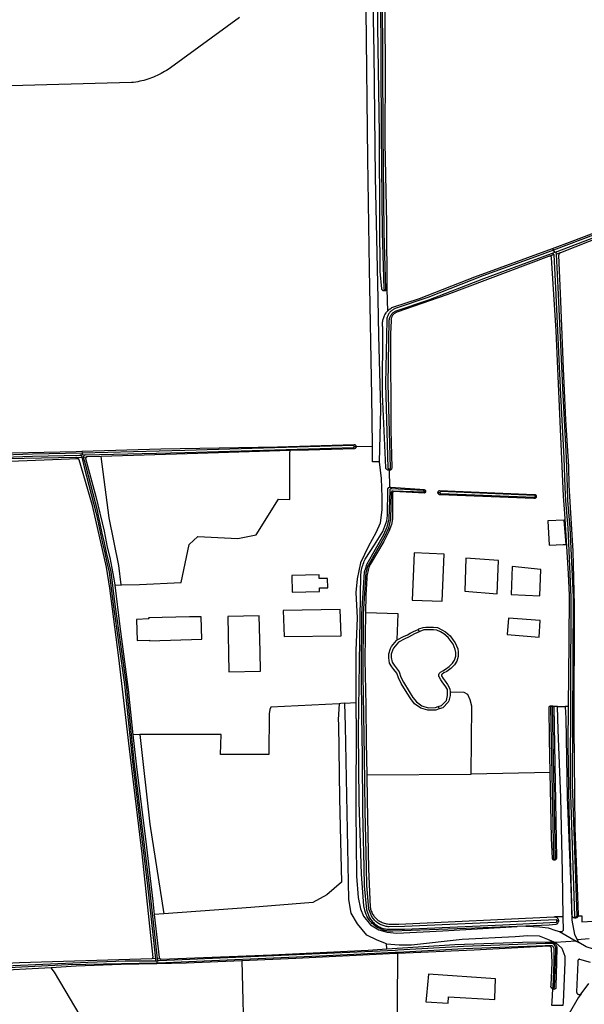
# Model space of a CAD drawing. Header units: metres. Extents: x 174255 to 175175, y 462028 to 462911.
# Tile 186 of 256: x 175041.35 to 175043.11, y 462736.3 to 462739.36. Entities that reach past the tile are written whole.
import ezdxf

# ---------------------------------------------------------------- set-up
doc = ezdxf.new("R2010")
doc.units = ezdxf.units.M
doc.layers.add('N-XX-AL-LIJN_0.20-G', color=7, linetype='Continuous', lineweight=25)

# ---------------------------------------------------------------- blocks, each defined once
blk = doc.blocks.new('Situatie')
at = {"lineweight": -3}
for p, q in [((-13.0277, 25.0203), (-13.0418, 25.0165)), ((-13.0345, 25.0246), (-13.0248, 25.0283)), ((-13.0315, 25.0404), (-13.0287, 25.0354)), ((-13.0248, 25.0283), (-13.0287, 25.0354)), ((-13.0248, 25.0283), (-13.0168, 25.0313)), ((-13.0077, 25.0266), (-13.0198, 25.022)), ((-13.5552, 24.9079), (-13.5552, 24.9116)), ((-13.5478, 24.9135), (-13.5457, 24.8452)), ((-14.4989, 24.4081), (-14.4983, 24.4023)), ((-14.4983, 24.4023), (-14.4977, 24.3963)), ((-14.5173, 24.3884), (-14.4995, 24.3895)), ((-14.4977, 24.3963), (-14.5052, 24.3961)), ((-14.4888, 24.3966), (-14.4977, 24.3963)), ((-14.4935, 24.3902), (-14.4834, 24.3906)), ((-13.4318, 24.2832), (-13.4275, 24.2832)), ((-13.3888, 24.2791), (-13.383, 24.2792)), ((-13.0852, 24.2676), (-13.0823, 24.2676)), ((-13.4508, 23.853), (-13.4477, 23.8456)), ((-13.6796, 23.6234), (-13.6446, 23.6245)), ((-13.3884, 23.6121), (-13.385, 23.6048)), ((-13.0341, 23.6148), (-13.0342, 23.6128)), ((-13.016, 23.6124), (-12.9918, 23.6126)), ((-13.6107, 23.4), (-13.2858, 23.4012)), ((-13.0255, 23.1364), (-13.0254, 23.1337)), ((-14.2432, 22.9667), (-14.2733, 22.9645)), ((-12.9983, 22.9569), (-13.0245, 22.957)), ((-13.1149, 22.928), (-13.1419, 22.9269)), ((-13.0133, 22.9446), (-13.018, 22.9443)), ((-12.9599, 22.9531), (-12.9599, 22.9564)), ((-13.0096, 22.911), (-12.9583, 22.8815)), ((-12.9583, 22.8815), (-13.0226, 22.8764)), ((-12.9583, 22.8815), (-12.9496, 22.8764)), ((-14.2694, 22.826), (-14.2802, 22.8268)), ((-14.265, 22.8191), (-14.2709, 22.819)), ((-14.258, 22.8193), (-14.265, 22.8191)), ((-14.265, 22.8191), (-14.2648, 22.8137)), ((-14.2648, 22.8137), (-14.2648, 22.8106)), ((-14.2523, 22.8247), (-14.2633, 22.8255)), ((-13.0279, 22.7355), (-13.0279, 22.7308))]:
    blk.add_line(p, q, dxfattribs=at)
for points in [[(-13.594, 25.916), (-13.5888, 25.6505), (-13.585, 25.262), (-13.576, 24.8832), (-13.5745, 24.769), (-13.568, 24.5392), (-13.5723, 24.375), (-13.5718, 24.375), (-13.5656, 24.3232), (-13.5636, 24.2652), (-13.5638, 24.2264), (-13.569, 24.1842), (-13.5826, 24.1534), (-13.6056, 24.1124), (-13.6306, 24.0602), (-13.6406, 24.0102), (-13.6448, 23.968), (-13.6408, 23.8894), (-13.6446, 23.787), (-13.6446, 23.576), (-13.644, 23.5754), (-13.6446, 23.2874), (-13.6426, 23.0832), (-13.638, 23.0174), (-13.63, 22.982), (-13.6206, 22.959), (-13.599, 22.932), (-13.573, 22.9162), (-13.5476, 22.909), (-13.5166, 22.906), (-13.3736, 22.9132), (-13.1419, 22.9269), (-13.3004, 22.9203), (-13.5293, 22.9119), (-13.533, 22.9118), (-13.5367, 22.9119), (-13.5404, 22.9121), (-13.5441, 22.9125), (-13.5478, 22.9131), (-13.5515, 22.9138), (-13.5551, 22.9146), (-13.5587, 22.9157), (-13.5622, 22.9168), (-13.5657, 22.9182), (-13.5691, 22.9196), (-13.5724, 22.9213), (-13.5757, 22.923), (-13.5789, 22.9249), (-13.582, 22.927), (-13.585, 22.9291), (-13.5879, 22.9314), (-13.5908, 22.9338), (-13.5935, 22.9364), (-13.5961, 22.939), (-13.5986, 22.9418), (-13.6009, 22.9447), (-13.6032, 22.9476), (-13.6053, 22.9507), (-13.6073, 22.9538), (-13.6091, 22.9571), (-13.6108, 22.9604), (-13.6124, 22.9638), (-13.6138, 22.9672), (-13.615, 22.9707), (-13.616, 22.9739), (-13.6195, 22.9907), (-13.6271, 23.0897), (-13.6341, 23.3154), (-13.6369, 23.5368), (-13.6326, 23.8196), (-13.6291, 24.0239), (-13.6286, 24.0287), (-13.6279, 24.0335), (-13.627, 24.0382), (-13.626, 24.0429), (-13.6248, 24.0475), (-13.6234, 24.0522), (-13.622, 24.0567), (-13.6203, 24.0612), (-13.6185, 24.0657), (-13.6166, 24.0701), (-13.6155, 24.0723), (-13.5869, 24.1169), (-13.561, 24.1578), (-13.5486, 24.191), (-13.5466, 24.2075), (-13.5447, 24.291), (-13.5417, 24.2953), (-13.5386, 24.2964), (-13.5402, 24.349), (-13.5402, 24.349), (-13.5415, 24.3489), (-13.5428, 24.349), (-13.5441, 24.3492), (-13.5453, 24.3496), (-13.5465, 24.3501), (-13.5476, 24.3508), (-13.5486, 24.3516), (-13.5495, 24.3525), (-13.5503, 24.3535), (-13.5509, 24.3547), (-13.5514, 24.3559), (-13.5518, 24.3571), (-13.5616, 24.5857), (-13.5612, 24.7949), (-13.5615, 24.7978), (-13.5618, 24.8009), (-13.5618, 24.804), (-13.5618, 24.8071), (-13.5615, 24.8103), (-13.5611, 24.8133), (-13.5606, 24.8164), (-13.5598, 24.8195), (-13.559, 24.8224), (-13.558, 24.8254), (-13.5568, 24.8283), (-13.5555, 24.8311), (-13.554, 24.8339), (-13.5524, 24.8365), (-13.5507, 24.8391), (-13.5488, 24.8416), (-13.5468, 24.844), (-13.5457, 24.8452)], [(-13.5457, 24.8452), (-13.5447, 24.8463), (-13.5425, 24.8485), (-13.5402, 24.8506), (-13.5377, 24.8525), (-13.5352, 24.8543), (-13.5326, 24.856), (-13.5299, 24.8576), (-13.4466, 24.8843), (-13.2739, 24.9517), (-13.0315, 25.0404), (-12.9702, 25.0628), (-12.7678, 25.1403)], [(-13.5478, 24.9135), (-13.5483, 24.9125), (-13.5489, 24.9115), (-13.5496, 24.9106), (-13.5505, 24.9098), (-13.5514, 24.9091), (-13.5524, 24.9085), (-13.5535, 24.9082), (-13.5547, 24.9079), (-13.5552, 24.9079), (-13.5558, 24.9078), (-13.557, 24.9079), (-13.5581, 24.9082), (-13.5592, 24.9085), (-13.5603, 24.9091), (-13.5612, 24.9098), (-13.5621, 24.9106), (-13.5628, 24.9115), (-13.5634, 24.9125), (-13.5639, 24.9135), (-13.5642, 24.9147), (-13.5642, 24.9147), (-13.5687, 24.9689), (-13.5701, 25.1188), (-13.5711, 25.3964), (-13.5765, 25.7318), (-13.5778, 25.9872)], [(-13.5552, 24.9116), (-13.5549, 24.9115), (-13.5542, 24.9116), (-13.5535, 24.9118), (-13.5529, 24.9122), (-13.5524, 24.9127), (-13.552, 24.9133), (-13.5518, 24.9139), (-13.5563, 25.0911), (-13.5594, 25.4014), (-13.5619, 25.8371)], [(-13.5679, 25.8371), (-13.5654, 25.4013), (-13.5623, 25.091), (-13.5578, 24.9138), (-13.5577, 24.9133), (-13.5573, 24.9127), (-13.5568, 24.9122), (-13.5562, 24.9118), (-13.5556, 24.9116), (-13.5552, 24.9116)], [(-13.5553, 25.8664), (-13.5537, 25.6152), (-13.5542, 25.3697), (-13.5497, 25.1177), (-13.5478, 24.9135)], [(-14.0079, 25.7602), (-14.2225, 25.6031), (-14.23, 25.5985), (-14.2354, 25.595), (-14.2409, 25.5916), (-14.2465, 25.5884), (-14.2521, 25.5853), (-14.2579, 25.5824), (-14.2637, 25.5796), (-14.2695, 25.577), (-14.2755, 25.5745), (-14.2815, 25.5722), (-14.2875, 25.57), (-14.2936, 25.5679), (-14.2998, 25.566), (-14.306, 25.5643), (-14.3122, 25.5627), (-14.3185, 25.5613), (-14.3248, 25.56), (-14.3311, 25.5589), (-14.3375, 25.5579), (-14.3439, 25.5571), (-14.4572, 25.5549), (-14.8344, 25.5443)], [(-14.8164, 24.4009), (-14.5168, 24.4075), (-14.4989, 24.4081), (-14.253, 24.4154), (-13.8892, 24.4216), (-13.65, 24.4295), (-13.6497, 24.4295), (-13.6487, 24.4292), (-13.6477, 24.4288), (-13.6468, 24.4282), (-13.646, 24.4275), (-13.6454, 24.4267), (-13.6448, 24.4258), (-13.6444, 24.4248), (-13.6441, 24.4238), (-13.6441, 24.4233), (-13.5925, 24.4235), (-13.5925, 24.4272), (-13.5948, 24.5802), (-13.602, 24.9772), (-13.6075, 25.3195), (-13.613, 25.7832)], [(-11.9421, 25.4608), (-11.993, 25.4355), (-12.1443, 25.374), (-12.2597, 25.3245), (-12.3931, 25.2731), (-12.6325, 25.1846), (-12.7678, 25.1345), (-12.897, 25.0847), (-13.0287, 25.0354)], [(-13.0168, 25.0313), (-12.8942, 25.0772), (-12.7678, 25.1259), (-12.6297, 25.1771), (-12.3903, 25.2656), (-12.2566, 25.3171), (-12.1412, 25.3666), (-11.9897, 25.4282), (-11.9384, 25.4537), (-11.9372, 25.4543), (-11.9194, 25.463)], [(-12.8728, 25.0798), (-13.0067, 25.027), (-13.0072, 25.0269), (-13.0077, 25.0266), (-13.0083, 25.0264), (-13.0092, 25.0258), (-13.0101, 25.0251), (-13.0109, 25.0243), (-13.0115, 25.0234), (-13.012, 25.0224), (-13.0123, 25.0213), (-13.0125, 25.0202), (-13.0126, 25.0191), (-13.0069, 24.8765), (-12.9983, 24.6646), (-12.9911, 24.5066), (-12.982, 24.3603), (-12.9808, 24.302), (-12.977, 24.2333), (-12.9688, 24.0968), (-12.964, 23.9283), (-12.9656, 23.549), (-12.9622, 23.2331), (-12.9523, 22.9946), (-12.9514, 22.9601)], [(-15.1484, 24.3604), (-14.51, 24.3854), (-14.5104, 24.3858), (-14.5114, 24.3866), (-14.5125, 24.3872), (-14.5136, 24.3877), (-14.5148, 24.3881), (-14.5161, 24.3883), (-14.5173, 24.3884), (-14.8406, 24.3828)], [(-15.101, 24.3772), (-14.6528, 24.3926), (-14.5052, 24.3961)], [(-14.4983, 24.4023), (-14.653, 24.3986), (-15.1008, 24.3832)], [(-13.0287, 25.0354), (-13.085, 25.0143), (-13.249, 24.9545), (-13.4199, 24.8874), (-13.5219, 24.8532), (-13.5242, 24.8522), (-13.5266, 24.8511), (-13.5288, 24.8498), (-13.531, 24.8484), (-13.533, 24.8468), (-13.535, 24.8451), (-13.5369, 24.8434), (-13.5386, 24.8415), (-13.5403, 24.8394), (-13.5418, 24.8373), (-13.5431, 24.8351), (-13.5444, 24.8329), (-13.5455, 24.8305), (-13.5464, 24.8281), (-13.5472, 24.8257), (-13.5478, 24.8231), (-13.5483, 24.8206), (-13.5486, 24.818), (-13.5487, 24.8175), (-13.5519, 24.6185), (-13.5446, 24.3556), (-13.5444, 24.3553), (-13.5439, 24.3547), (-13.5432, 24.3541), (-13.5425, 24.3537), (-13.5417, 24.3535), (-13.5408, 24.3534), (-13.5404, 24.3534), (-13.54, 24.3534), (-13.5391, 24.3536), (-13.5383, 24.354), (-13.5376, 24.3545), (-13.5371, 24.3551), (-13.5366, 24.3558), (-13.5439, 24.6186), (-13.5407, 24.8171), (-13.5407, 24.8172), (-13.5404, 24.8194), (-13.54, 24.8214), (-13.5395, 24.8234), (-13.5389, 24.8254), (-13.5381, 24.8274), (-13.5372, 24.8293), (-13.5362, 24.8311), (-13.5351, 24.8329), (-13.5339, 24.8346), (-13.5326, 24.8362), (-13.5312, 24.8378), (-13.5297, 24.8392), (-13.5281, 24.8406), (-13.5264, 24.8418), (-13.5246, 24.843), (-13.5228, 24.844), (-13.5209, 24.8449), (-13.519, 24.8457), (-13.4172, 24.8799), (-13.2462, 24.9471), (-13.0823, 25.0068), (-13.0345, 25.0246)], [(-13.5404, 24.3534), (-13.5402, 24.349), (-13.539, 24.3492), (-13.5378, 24.3496), (-13.5366, 24.3502), (-13.5355, 24.3509), (-13.5345, 24.3517), (-13.5336, 24.3526), (-13.5329, 24.3537), (-13.5323, 24.3548), (-13.5318, 24.356), (-13.5315, 24.357), (-13.5348, 24.4735), (-13.5354, 24.7733), (-13.5341, 24.8154), (-13.5342, 24.8175), (-13.5341, 24.8196), (-13.5338, 24.8216), (-13.5334, 24.8236), (-13.5329, 24.8256), (-13.5321, 24.8275), (-13.5313, 24.8294), (-13.5303, 24.8312), (-13.5291, 24.8329), (-13.5279, 24.8345), (-13.5265, 24.836), (-13.525, 24.8374), (-13.5234, 24.8387), (-13.5217, 24.8399), (-13.5199, 24.8409), (-13.518, 24.8418), (-13.5162, 24.8424), (-13.3599, 24.8964), (-13.0427, 25.0162), (-13.0418, 25.0165)], [(-12.9817, 23.6127), (-12.9801, 23.8131), (-12.9787, 23.9593), (-12.9816, 24.0264), (-12.9929, 24.2139), (-12.997, 24.2677), (-13.0066, 24.4765), (-13.0207, 24.7837), (-13.0348, 25.0112), (-13.0348, 25.012), (-13.0351, 25.0129), (-13.0354, 25.0138), (-13.0359, 25.0146), (-13.0366, 25.0153), (-13.0373, 25.0159), (-13.0381, 25.0163), (-13.039, 25.0166), (-13.04, 25.0167), (-13.0409, 25.0167), (-13.0418, 25.0165)], [(-13.0345, 25.0246), (-13.0328, 25.025), (-13.0309, 25.0246), (-13.0292, 25.0235), (-13.0281, 25.0219), (-13.0277, 25.0203), (-13.0221, 24.9178), (-13.007, 24.5839), (-12.9964, 24.3875), (-12.993, 24.2959), (-12.9916, 24.2537), (-12.9843, 24.1699), (-12.9742, 23.9532), (-12.9771, 23.3699), (-12.9631, 22.9591), (-12.9628, 22.9584), (-12.9623, 22.9577), (-12.9617, 22.9572), (-12.961, 22.9567), (-12.9603, 22.9564), (-12.9599, 22.9564), (-12.9595, 22.9563), (-12.9586, 22.9563), (-12.9578, 22.9565), (-12.9571, 22.9569), (-12.9564, 22.9573), (-12.9559, 22.9579), (-12.9554, 22.9586), (-12.9551, 22.9594), (-12.9691, 23.37), (-12.9662, 23.9534), (-12.9763, 24.1704), (-12.9836, 24.2542), (-12.985, 24.2961), (-12.9884, 24.3879), (-12.999, 24.5843), (-13.0141, 24.9182), (-13.0198, 25.022), (-13.0201, 25.0263), (-13.02, 25.0275), (-13.0196, 25.0288), (-13.0189, 25.0299), (-13.0179, 25.0307), (-13.0168, 25.0313)], [(-14.4888, 24.3966), (-14.1779, 24.4041), (-13.6523, 24.4201), (-13.6522, 24.4201), (-13.6516, 24.4203), (-13.6509, 24.4205), (-13.6504, 24.421), (-13.65, 24.4215), (-13.6498, 24.4221), (-13.6496, 24.4228), (-13.6497, 24.4232), (-13.6497, 24.4234), (-13.6499, 24.4241), (-13.6502, 24.4246), (-13.6507, 24.4251), (-13.6513, 24.4255), (-13.6519, 24.4257), (-14.178, 24.4101), (-14.4983, 24.4023)], [(-14.3761, 23.9915), (-14.3759, 23.9915), (-14.3192, 23.9927), (-14.1894, 23.999), (-14.1647, 24.117), (-14.137, 24.1425), (-14.013, 24.136), (-13.9557, 24.1477), (-13.8861, 24.2588), (-13.8506, 24.2581), (-13.8501, 24.4015), (-13.85, 24.41), (-14.1371, 24.401), (-14.4387, 24.392)], [(-13.6497, 24.4232), (-13.6441, 24.4233), (-13.644, 24.4227), (-13.6441, 24.4217), (-13.6443, 24.4206), (-13.6447, 24.4196), (-13.6452, 24.4187), (-13.6458, 24.4179), (-13.6466, 24.4171), (-13.6475, 24.4165), (-13.6484, 24.4161), (-13.6494, 24.4157), (-13.7928, 24.4118), (-13.85, 24.41)], [(-13.5723, 24.375), (-13.5926, 24.3752), (-13.5925, 24.4235)], [(-14.2802, 22.8268), (-14.2794, 22.827), (-14.2782, 22.8278), (-14.2777, 22.8284), (-14.2773, 22.829), (-14.2772, 22.8298), (-14.2771, 22.8305), (-14.3111, 23.1531), (-14.3503, 23.4811), (-14.3841, 23.7639), (-14.4118, 23.981), (-14.4217, 24.047), (-14.4662, 24.2389), (-14.5075, 24.3811), (-14.5076, 24.3816), (-14.5081, 24.3827), (-14.5087, 24.3838), (-14.5095, 24.3849), (-14.51, 24.3854)], [(-14.5052, 24.3961), (-14.504, 24.396), (-14.5027, 24.3955), (-14.5016, 24.3947), (-14.5008, 24.3936), (-14.5003, 24.3924), (-14.4995, 24.3895), (-14.4914, 24.3583), (-14.4551, 24.2184), (-14.4536, 24.2113), (-14.4474, 24.1812), (-14.441, 24.1512), (-14.4345, 24.1212), (-14.4278, 24.0912), (-14.421, 24.0613), (-14.414, 24.0315), (-14.4015, 23.93), (-14.3662, 23.6809), (-14.3415, 23.4415), (-14.2946, 23.0531), (-14.2694, 22.826), (-14.2692, 22.8242), (-14.2693, 22.8226), (-14.2694, 22.8208), (-14.2699, 22.8197), (-14.2704, 22.8193), (-14.2709, 22.819)], [(-14.258, 22.8193), (-14.2594, 22.8195), (-14.2608, 22.8201), (-14.262, 22.8211), (-14.2628, 22.8224), (-14.2631, 22.8238), (-14.2633, 22.8255), (-14.2886, 23.0538), (-14.3356, 23.4422), (-14.3602, 23.6816), (-14.3955, 23.9308), (-14.4081, 24.0326), (-14.4152, 24.0626), (-14.422, 24.0925), (-14.4287, 24.1225), (-14.4352, 24.1524), (-14.4415, 24.1825), (-14.4477, 24.2125), (-14.4492, 24.2197), (-14.4856, 24.3599), (-14.4935, 24.3902), (-14.4935, 24.3903), (-14.4937, 24.392), (-14.4932, 24.3937), (-14.492, 24.3953), (-14.4904, 24.3962), (-14.4888, 24.3966)], [(-14.4387, 24.392), (-14.4809, 24.3908), (-14.4834, 24.3906), (-14.4843, 24.3903), (-14.4851, 24.3898), (-14.4857, 24.3892), (-14.4863, 24.3884), (-14.4867, 24.3876), (-14.487, 24.3868), (-14.4871, 24.3859), (-14.4553, 24.2668), (-14.4296, 24.1594), (-14.4198, 24.1088), (-14.4121, 24.0773), (-14.399, 24.0107), (-14.3965, 23.991), (-14.3761, 23.9915)], [(-14.3761, 23.9915), (-14.384, 24.0516), (-14.4142, 24.2009), (-14.4387, 24.392)], [(-13.018, 22.9443), (-13.018, 22.9447), (-13.0183, 22.9456), (-13.0187, 22.9464), (-13.0193, 22.9472), (-13.02, 22.9478), (-13.1867, 22.9399), (-13.4936, 22.9269), (-13.5412, 22.9259), (-13.5444, 22.9261), (-13.5476, 22.9265), (-13.5508, 22.927), (-13.5539, 22.9276), (-13.557, 22.9285), (-13.5601, 22.9294), (-13.5631, 22.9306), (-13.566, 22.9318), (-13.5689, 22.9333), (-13.5717, 22.9348), (-13.5744, 22.9365), (-13.577, 22.9384), (-13.5796, 22.9403), (-13.582, 22.9424), (-13.5843, 22.9446), (-13.5865, 22.9469), (-13.5886, 22.9494), (-13.5906, 22.9519), (-13.5925, 22.9545), (-13.5942, 22.9572), (-13.5957, 22.96), (-13.5972, 22.9629), (-13.5981, 22.9649), (-13.6039, 22.9804), (-13.6105, 23.0542), (-13.6119, 23.1108), (-13.6157, 23.287), (-13.6177, 23.4576), (-13.6195, 23.5855), (-13.6222, 23.7099), (-13.6207, 23.901), (-13.6127, 24.0302), (-13.6095, 24.041), (-13.607, 24.0495), (-13.6052, 24.0535), (-13.5536, 24.1446), (-13.5425, 24.1692), (-13.5361, 24.1964), (-13.5335, 24.2804), (-13.5332, 24.2819), (-13.5324, 24.2833), (-13.5312, 24.2844), (-13.5297, 24.2851), (-13.5283, 24.2852), (-13.4335, 24.2815), (-13.4333, 24.2816), (-13.4327, 24.2819), (-13.4323, 24.2823), (-13.4319, 24.2828), (-13.4318, 24.2832), (-13.4317, 24.2833), (-13.4317, 24.284), (-13.4318, 24.2846), (-13.432, 24.2851), (-13.4324, 24.2856), (-13.4329, 24.2859), (-13.4335, 24.2862), (-13.4341, 24.2862), (-13.4347, 24.2861), (-13.533, 24.2914), (-13.5365, 24.2912), (-13.5385, 24.2894), (-13.5391, 24.2875), (-13.5393, 24.2856), (-13.5421, 24.1972), (-13.5482, 24.1712), (-13.5589, 24.1473), (-13.6106, 24.0562), (-13.6126, 24.0516), (-13.6152, 24.0427), (-13.6186, 24.0313), (-13.6267, 23.9012), (-13.6282, 23.71), (-13.6275, 23.5854), (-13.6256, 23.4575), (-13.6237, 23.2868), (-13.6199, 23.1106), (-13.6185, 23.0537), (-13.6118, 22.9786), (-13.6055, 22.9619), (-13.6044, 22.9595), (-13.6028, 22.9563), (-13.601, 22.9531), (-13.5991, 22.9501), (-13.597, 22.9471), (-13.5948, 22.9443), (-13.5925, 22.9415), (-13.59, 22.939), (-13.5874, 22.9365), (-13.5846, 22.9341), (-13.5818, 22.9319), (-13.5788, 22.9299), (-13.5758, 22.9279), (-13.5726, 22.9262), (-13.5694, 22.9246), (-13.5661, 22.9231), (-13.5627, 22.9219), (-13.5593, 22.9208), (-13.5558, 22.9199), (-13.5523, 22.9191), (-13.5487, 22.9185), (-13.5451, 22.9181), (-13.5312, 22.9183), (-13.4934, 22.9189), (-13.1864, 22.9319), (-13.0196, 22.9398), (-13.019, 22.9404), (-13.0185, 22.9412), (-13.0182, 22.942), (-13.018, 22.9429), (-13.0179, 22.9438), (-13.018, 22.9443)], [(-13.4275, 24.2832), (-13.4276, 24.2825), (-13.4278, 24.2815), (-13.4281, 24.2806), (-13.4286, 24.2798), (-13.4292, 24.279), (-13.4299, 24.2783), (-13.4308, 24.2778), (-13.5261, 24.2822), (-13.5269, 24.2822), (-13.5277, 24.2821), (-13.5284, 24.2819), (-13.5291, 24.2815), (-13.5297, 24.2809), (-13.5302, 24.2803), (-13.5305, 24.2796), (-13.5306, 24.2793), (-13.5307, 24.1971), (-13.5334, 24.18), (-13.5423, 24.1577), (-13.5575, 24.1271), (-13.6007, 24.0549), (-13.6024, 24.0506), (-13.604, 24.0462), (-13.6054, 24.0418), (-13.6066, 24.0373), (-13.6077, 24.0328), (-13.6087, 24.0283), (-13.6094, 24.0237), (-13.6101, 24.0191), (-13.6105, 24.0145), (-13.6107, 24.0124), (-13.6135, 23.96), (-13.6144, 23.9049)], [(-13.5386, 24.2964), (-13.5355, 24.2965), (-13.4313, 24.2887), (-13.4304, 24.2883), (-13.4297, 24.2877), (-13.429, 24.287), (-13.4284, 24.2862), (-13.428, 24.2854), (-13.4277, 24.2844), (-13.4275, 24.2835), (-13.4275, 24.2832)], [(-13.3888, 24.2791), (-13.3888, 24.2798), (-13.3886, 24.2808), (-13.3883, 24.2818), (-13.3878, 24.2827), (-13.3872, 24.2835), (-13.3865, 24.2843), (-13.3857, 24.2849), (-13.3848, 24.2854), (-13.3838, 24.2857), (-13.0878, 24.2737), (-13.0868, 24.2734), (-13.0858, 24.2731), (-13.085, 24.2726), (-13.0842, 24.2719), (-13.0835, 24.2712), (-13.083, 24.2703), (-13.0826, 24.2694), (-13.0824, 24.2684), (-13.0823, 24.2676)], [(-13.0823, 24.2676), (-13.0823, 24.2674), (-13.0823, 24.2664), (-13.0826, 24.2654), (-13.083, 24.2645), (-13.0835, 24.2636), (-13.0841, 24.2628), (-13.0849, 24.2622), (-13.0858, 24.2616), (-13.0867, 24.2612), (-13.0877, 24.261), (-13.0887, 24.2609), (-13.0897, 24.261), (-13.3823, 24.2726), (-13.3829, 24.2727), (-13.3839, 24.2728), (-13.3848, 24.2732), (-13.3858, 24.2737), (-13.3866, 24.2743), (-13.3873, 24.275), (-13.3879, 24.2759), (-13.3883, 24.2768), (-13.3886, 24.2778), (-13.3888, 24.2788), (-13.3888, 24.2791)], [(-13.0852, 24.2676), (-13.0852, 24.2678), (-13.0852, 24.2684), (-13.0853, 24.269), (-13.0856, 24.2696), (-13.0861, 24.2701), (-13.0866, 24.2704), (-13.0872, 24.2706), (-13.0879, 24.2707), (-13.3806, 24.2823), (-13.3812, 24.282), (-13.3818, 24.2816), (-13.3823, 24.2811), (-13.3827, 24.2805), (-13.3829, 24.2798), (-13.383, 24.2792), (-13.383, 24.2791), (-13.3829, 24.2784), (-13.3827, 24.2777), (-13.3823, 24.2771), (-13.3818, 24.2766), (-13.3812, 24.2762), (-13.0881, 24.2655), (-13.0878, 24.2655), (-13.0872, 24.2655), (-13.0866, 24.2657), (-13.0861, 24.2661), (-13.0856, 24.2666), (-13.0853, 24.2671), (-13.0852, 24.2676)], [(-12.999, 24.1174), (-12.989, 24.118), (-12.9955, 24.1932), (-13.0468, 24.1915), (-13.0418, 24.115), (-12.999, 24.1174)], [(-13.3754, 23.9404), (-13.3692, 24.0877), (-13.463, 24.0916), (-13.4693, 23.9444), (-13.3754, 23.9404)], [(-13.1998, 24.068), (-13.3015, 24.0745), (-13.305, 23.972), (-13.2045, 23.9642), (-13.1998, 24.068)], [(-13.0708, 23.957), (-13.0678, 24.04), (-13.157, 24.049), (-13.1608, 23.9615), (-13.0708, 23.957)], [(-13.7588, 24.0112), (-13.759, 24.0228), (-13.8441, 24.0211), (-13.8429, 23.9688), (-13.758, 23.9706), (-13.7582, 23.9822), (-13.7323, 23.9827), (-13.7328, 24.0117), (-13.7588, 24.0112)], [(-14.3965, 23.991), (-14.3801, 23.8621), (-14.355, 23.6652), (-14.3397, 23.5247)], [(-13.8685, 23.8305), (-13.6905, 23.8332), (-13.6935, 23.9152), (-13.871, 23.9122), (-13.8685, 23.8305)], [(-14.2906, 23.8859), (-14.329, 23.884), (-14.329, 23.8822), (-14.327, 23.8182), (-14.2879, 23.8195), (-14.2878, 23.8172), (-14.125, 23.8225), (-14.1268, 23.8925), (-14.1638, 23.8917), (-14.2908, 23.889), (-14.2906, 23.8859)], [(-13.9433, 23.7836), (-13.9457, 23.8947), (-14.0442, 23.8927), (-14.0406, 23.7206), (-13.9421, 23.7227), (-13.9433, 23.7836)], [(-13.2858, 23.4012), (-13.2831, 23.614), (-13.2884, 23.6338), (-13.2962, 23.6502), (-13.3073, 23.656), (-13.3513, 23.6571), (-13.351, 23.6466), (-13.3545, 23.6298), (-13.3567, 23.6258), (-13.3737, 23.6088), (-13.385, 23.6048), (-13.3952, 23.6013), (-13.4201, 23.6009), (-13.4426, 23.6072), (-13.4615, 23.6208), (-13.4739, 23.6363), (-13.4852, 23.6546), (-13.5037, 23.6845), (-13.512, 23.7014), (-13.5168, 23.7163), (-13.526, 23.7278), (-13.5323, 23.7367), (-13.5394, 23.7479), (-13.5423, 23.7644), (-13.5423, 23.777), (-13.5371, 23.7937), (-13.5338, 23.7994), (-13.518, 23.818), (-13.5156, 23.8199), (-13.5125, 23.9011), (-13.6144, 23.9049), (-13.6167, 23.7587), (-13.6132, 23.6157), (-13.6125, 23.501), (-13.6107, 23.4)], [(-13.0737, 23.8291), (-13.0697, 23.8804), (-13.1685, 23.8881), (-13.1726, 23.8369), (-13.0737, 23.8291)], [(-13.4477, 23.8456), (-13.4616, 23.8391), (-13.4714, 23.8339), (-13.4805, 23.8291), (-13.4924, 23.8232), (-13.5119, 23.8128), (-13.5272, 23.7948), (-13.5297, 23.7905), (-13.5343, 23.7758), (-13.5343, 23.7651), (-13.5318, 23.7508), (-13.5257, 23.7412), (-13.5196, 23.7326), (-13.5096, 23.7202), (-13.5046, 23.7044), (-13.4967, 23.6884), (-13.4784, 23.6588), (-13.4673, 23.6409), (-13.4559, 23.6267), (-13.4391, 23.6145), (-13.4191, 23.6089), (-13.3966, 23.6093), (-13.3884, 23.6121), (-13.378, 23.6157), (-13.3624, 23.6314), (-13.359, 23.6473), (-13.3595, 23.6654), (-13.366, 23.677), (-13.3733, 23.6866), (-13.3794, 23.6957), (-13.3853, 23.7051), (-13.3858, 23.7064), (-13.3859, 23.7118), (-13.3851, 23.715), (-13.381, 23.7198), (-13.3741, 23.7241), (-13.365, 23.7289), (-13.3539, 23.7368), (-13.3436, 23.7472), (-13.3375, 23.757), (-13.3334, 23.7695), (-13.3335, 23.7811), (-13.3347, 23.7899), (-13.3419, 23.8068), (-13.3474, 23.8147), (-13.3571, 23.8271), (-13.3701, 23.8387), (-13.3805, 23.8448), (-13.3927, 23.8508), (-13.403, 23.8519), (-13.415, 23.852), (-13.4257, 23.852), (-13.4334, 23.8511), (-13.4451, 23.8468), (-13.4477, 23.8456)], [(-13.5156, 23.8199), (-13.4961, 23.8303), (-13.4841, 23.8362), (-13.4751, 23.841), (-13.4651, 23.8463), (-13.4508, 23.853)], [(-13.4508, 23.853), (-13.4482, 23.8542), (-13.4352, 23.859), (-13.4262, 23.86), (-13.4149, 23.86), (-13.4026, 23.8599), (-13.3904, 23.8586), (-13.3767, 23.8518), (-13.3654, 23.8452), (-13.3512, 23.8326), (-13.341, 23.8194), (-13.3349, 23.8107), (-13.327, 23.792), (-13.3255, 23.7817), (-13.3254, 23.7682), (-13.3302, 23.7536), (-13.3373, 23.7422), (-13.3487, 23.7307), (-13.3608, 23.7221), (-13.3701, 23.7172), (-13.3758, 23.7137), (-13.3778, 23.7113), (-13.3779, 23.7109), (-13.3779, 23.7083), (-13.3727, 23.7), (-13.3668, 23.6913), (-13.3593, 23.6814), (-13.3516, 23.6676), (-13.3513, 23.6571)], [(-13.6972, 23.6213), (-13.9098, 23.6107), (-13.9129, 23.6032), (-13.9147, 23.5901), (-13.9165, 23.4629), (-14.0667, 23.4629), (-14.0643, 23.5251), (-14.3186, 23.5248)], [(-14.2733, 22.9645), (-14.2578, 22.83), (-14.2576, 22.8293), (-14.2572, 22.8283), (-14.2567, 22.8274), (-14.256, 22.8266), (-14.2552, 22.8259), (-14.2543, 22.8254), (-14.2533, 22.8249), (-14.2523, 22.8247), (-13.9064, 22.8386), (-13.6066, 22.8534), (-13.5487, 22.857), (-13.549, 22.8732), (-13.578, 22.8844), (-13.6106, 22.9), (-13.64, 22.935), (-13.6598, 22.968), (-13.667, 23.0114), (-13.677, 23.5514), (-13.6796, 23.6234), (-13.692, 23.6222), (-13.6972, 23.6213)], [(-13.6972, 23.6213), (-13.7002, 23.5715), (-13.6987, 23.5564), (-13.6957, 23.3272), (-13.6926, 23.1929), (-13.6896, 23.0647), (-13.7349, 23.0255), (-13.7786, 23.0014), (-13.9717, 22.9863), (-14.2432, 22.9667)], [(-12.9983, 22.9569), (-13.0008, 23.097), (-13.0058, 23.329), (-13.0138, 23.5402), (-13.016, 23.6124), (-13.0285, 23.6122), (-13.0278, 23.6114), (-13.0198, 23.139), (-13.02, 23.138), (-13.0204, 23.1371), (-13.0209, 23.1362), (-13.0215, 23.1355), (-13.0223, 23.1348), (-13.0231, 23.1343), (-13.024, 23.134), (-13.025, 23.1337), (-13.0254, 23.1337), (-13.026, 23.1337), (-13.0269, 23.1338), (-13.0279, 23.134), (-13.0288, 23.1345), (-13.0296, 23.135), (-13.0303, 23.1357), (-13.0309, 23.1365), (-13.0314, 23.1373), (-13.0317, 23.1382), (-13.0318, 23.1387), (-13.0344, 23.2025), (-13.0386, 23.4069), (-13.2858, 23.4012)], [(-13.0386, 23.4069), (-13.0408, 23.5112), (-13.0419, 23.6121), (-13.041, 23.6129), (-13.0399, 23.6136), (-13.0388, 23.6142), (-13.0377, 23.6145), (-13.0365, 23.6148), (-13.0353, 23.6149), (-13.0341, 23.6148)], [(-13.0255, 23.1364), (-13.0247, 23.1364), (-13.0239, 23.1367), (-13.0231, 23.1371), (-13.0224, 23.1376), (-13.0315, 23.6114), (-13.032, 23.6119), (-13.0326, 23.6124), (-13.0333, 23.6127), (-13.0341, 23.6128), (-13.0342, 23.6128), (-13.0349, 23.6128), (-13.0356, 23.6127), (-13.0363, 23.6123), (-13.0369, 23.6119), (-13.0374, 23.6113), (-13.0375, 23.6113), (-13.0284, 23.1375), (-13.0279, 23.1371), (-13.0272, 23.1367), (-13.0264, 23.1364), (-13.0255, 23.1364)], [(-13.0341, 23.6148), (-13.034, 23.6148), (-13.0328, 23.6146), (-13.0316, 23.6142), (-13.0305, 23.6137), (-13.0295, 23.613), (-13.0285, 23.6122)], [(-12.9514, 22.9601), (-12.9514, 22.9601), (-12.9519, 22.9589), (-12.9525, 22.9578), (-12.9532, 22.9567), (-12.9541, 22.9558), (-12.9551, 22.955), (-12.9561, 22.9543), (-12.9573, 22.9537), (-12.9585, 22.9533), (-12.9597, 22.9531), (-12.9599, 22.9531), (-12.961, 22.953), (-12.9623, 22.9531), (-12.9635, 22.9533), (-12.9647, 22.9537), (-12.9659, 22.9542), (-12.967, 22.9549), (-12.968, 22.9557), (-12.9688, 22.9566), (-12.9696, 22.9576), (-12.9702, 22.9587), (-12.9794, 23.2905), (-12.9826, 23.4948), (-12.9817, 23.6127), (-12.9918, 23.6126), (-12.99, 23.575), (-12.9858, 23.3304), (-12.9748, 23.0482), (-12.9718, 22.9464), (-12.963, 22.902), (-12.9549, 22.8865), (-12.9176, 22.8892)], [(-14.3186, 23.5248), (-14.3397, 23.5247), (-14.3279, 23.4155), (-14.2996, 23.1918), (-14.2781, 23.0059), (-14.2733, 22.9645)], [(-14.3186, 23.5248), (-14.2869, 23.2458), (-14.2432, 22.9667)], [(-12.9514, 22.9601), (-12.9407, 22.9605), (-12.9402, 22.9414), (-12.7678, 22.9515), (-11.953, 22.9991), (-11.981, 23.4251)], [(-13.6107, 23.4), (-13.6093, 23.3216), (-13.6057, 23.107), (-13.6001, 22.9868), (-13.5994, 22.9836), (-13.5987, 22.9805), (-13.5977, 22.9774), (-13.5967, 22.9744), (-13.5954, 22.9714), (-13.5941, 22.9685), (-13.5926, 22.9657), (-13.5909, 22.9629), (-13.5891, 22.9602), (-13.5872, 22.9576), (-13.5851, 22.9552), (-13.583, 22.9528), (-13.5807, 22.9505), (-13.5783, 22.9484), (-13.5758, 22.9463), (-13.5752, 22.9459), (-13.5722, 22.9441), (-13.5691, 22.9424), (-13.566, 22.9409), (-13.5628, 22.9395), (-13.5595, 22.9383), (-13.5561, 22.9372), (-13.5527, 22.9363), (-13.5493, 22.9355), (-13.5459, 22.9349), (-13.5424, 22.9344), (-13.5389, 22.9341), (-13.5388, 22.9341), (-13.5113, 22.9337), (-13.028, 22.9568), (-13.0267, 22.957), (-13.0252, 22.9571), (-13.0245, 22.957)], [(-13.0245, 22.957), (-13.0238, 22.9569), (-13.0225, 22.9566), (-13.0211, 22.9562), (-13.0199, 22.9556), (-13.0187, 22.9549), (-13.0175, 22.954), (-13.0166, 22.953), (-13.0157, 22.9519), (-13.0149, 22.9508), (-13.0143, 22.9495), (-13.0138, 22.9482), (-13.0135, 22.9468), (-13.0133, 22.9454), (-13.0133, 22.944), (-13.0135, 22.9426), (-13.0138, 22.9412), (-13.0143, 22.9399), (-13.0149, 22.9386), (-13.0157, 22.9375), (-13.0166, 22.9364), (-13.0175, 22.9354), (-13.0187, 22.9345), (-13.0199, 22.9338), (-13.0211, 22.9332), (-13.0215, 22.933), (-13.0419, 22.9311), (-13.1149, 22.928), (-13.0728, 22.9262), (-13.045, 22.9222), (-13.0216, 22.9144), (-13.0096, 22.911), (-13.0018, 22.911), (-12.997, 22.9154), (-12.9983, 22.9559), (-12.9983, 22.9569)], [(-13.549, 22.8732), (-13.51, 22.8694), (-13.4718, 22.8694), (-13.3136, 22.8874), (-13.1478, 22.8954), (-13.1088, 22.8984), (-13.073, 22.8972), (-13.047, 22.887), (-13.0226, 22.8764), (-13.003, 22.859), (-12.993, 22.8342), (-12.9938, 22.8142), (-12.999, 22.6912), (-12.9998, 22.681), (-13.0338, 22.6802), (-13.033, 22.6934), (-13.0307, 22.7321)], [(-14.2648, 22.8137), (-14.2371, 22.8142), (-13.7578, 22.8352), (-13.5218, 22.8464), (-13.5136, 22.8469), (-13.3086, 22.8584), (-13.0545, 22.868), (-13.0339, 22.868), (-13.0304, 22.8655), (-13.0276, 22.8594), (-13.0275, 22.8142), (-13.0303, 22.738), (-13.0293, 22.7362), (-13.0279, 22.7355), (-13.0273, 22.7355), (-13.0257, 22.7366), (-13.0243, 22.7673), (-13.0228, 22.8142), (-13.0216, 22.8606), (-13.0256, 22.8694), (-13.032, 22.874), (-13.0546, 22.874), (-13.3089, 22.8644), (-13.5139, 22.8529), (-13.5221, 22.8524), (-13.7581, 22.8412), (-14.258, 22.8193)], [(-13.5487, 22.857), (-13.3366, 22.8702), (-13.1253, 22.878), (-13.0401, 22.879), (-13.0388, 22.8791), (-13.0371, 22.8792), (-13.0353, 22.8791), (-13.0336, 22.8788), (-13.0319, 22.8784), (-13.0303, 22.8778), (-13.0287, 22.8771), (-13.0271, 22.8762), (-13.0257, 22.8752), (-13.0244, 22.8741), (-13.0232, 22.8728), (-13.0221, 22.8715), (-13.0211, 22.87), (-13.0202, 22.8685), (-13.0195, 22.8669), (-13.019, 22.8652), (-13.0186, 22.8635), (-13.0198, 22.8142), (-13.0218, 22.7412), (-13.0218, 22.7339), (-13.0245, 22.7315), (-13.0279, 22.7308)], [(-13.0279, 22.7308), (-13.0307, 22.7321), (-13.0339, 22.7341), (-13.0361, 22.7373), (-13.0366, 22.7388), (-13.0358, 22.7442), (-13.0324, 22.8142), (-13.0349, 22.8576), (-13.0349, 22.8587), (-13.0351, 22.8597), (-13.0354, 22.8608), (-13.0359, 22.8618), (-13.0365, 22.8627), (-13.0372, 22.8635), (-13.038, 22.8642), (-13.039, 22.8648), (-13.04, 22.8652), (-13.0411, 22.8655), (-13.0417, 22.8656), (-13.0437, 22.8655), (-13.2762, 22.8528), (-13.5141, 22.8431)], [(-12.7576, 22.8605), (-12.7678, 22.8595), (-12.79, 22.8572), (-12.8358, 22.8534), (-12.872, 22.852), (-12.9038, 22.8562), (-12.927, 22.8634), (-12.9496, 22.8764), (-12.9549, 22.8865)], [(-13.5141, 22.8431), (-13.5396, 22.8421), (-13.8321, 22.8274), (-14.0004, 22.82), (-13.9929, 22.531), (-14.0147, 22.4893), (-14.0185, 22.4694), (-13.8053, 22.458), (-13.7034, 22.4576), (-13.7013, 22.3708), (-13.5171, 22.3644), (-13.5141, 22.8431)], [(-15.7549, 22.7475), (-15.7544, 22.7479), (-15.7496, 22.7499), (-15.743, 22.7507), (-15.5434, 22.7622), (-15.4052, 22.7714), (-15.2393, 22.7839), (-14.984, 22.7999), (-14.6938, 22.8142), (-14.2811, 22.8268), (-14.2802, 22.8268)], [(-14.2709, 22.819), (-14.3636, 22.819), (-14.4805, 22.8142), (-14.854, 22.7977)], [(-14.8537, 22.7927), (-14.5415, 22.8085), (-14.2648, 22.8137)], [(-14.2648, 22.8106), (-14.3765, 22.8084), (-14.5167, 22.8027), (-14.5943, 22.7983)], [(-14.0004, 22.82), (-14.1739, 22.8124), (-14.2648, 22.8106)], [(-12.9429, 22.7169), (-12.919, 22.7494)], [(-12.9135, 22.8142), (-12.9461, 22.8243), (-12.9467, 22.8245), (-12.9474, 22.8245), (-12.948, 22.8245), (-12.9487, 22.8244), (-12.9493, 22.8242), (-12.9499, 22.8239), (-12.9505, 22.8236), (-12.951, 22.8232), (-12.9515, 22.8227), (-12.9519, 22.8222), (-12.9523, 22.8217), (-12.9525, 22.8211), (-12.9527, 22.8207), (-12.9529, 22.8142), (-12.9566, 22.7231), (-12.9566, 22.7223), (-12.9565, 22.7215), (-12.9563, 22.7207), (-12.9561, 22.7199), (-12.9558, 22.7192), (-12.9554, 22.7185), (-12.9549, 22.7178), (-12.9544, 22.7172), (-12.9538, 22.7167), (-12.9532, 22.7162), (-12.9525, 22.7157), (-12.9518, 22.7154), (-12.951, 22.7151), (-12.9502, 22.7149), (-12.9494, 22.7148), (-12.9486, 22.7147), (-12.9478, 22.7147), (-12.947, 22.7148), (-12.9462, 22.715), (-12.9455, 22.7153), (-12.9448, 22.7157), (-12.9441, 22.7161), (-12.9434, 22.7165), (-12.9429, 22.7169)], [(-14.3747, 22.43), (-14.5847, 22.7844), (-14.5943, 22.7983), (-14.7922, 22.7874)], [(-13.2114, 22.7029), (-13.209, 22.7634), (-13.4186, 22.778), (-13.4246, 22.712), (-13.4264, 22.692), (-13.3575, 22.6875), (-13.3563, 22.7079), (-13.2116, 22.699), (-13.2114, 22.7029)], [(-12.9429, 22.7169), (-12.9519, 22.7048), (-12.9797, 22.6551), (-12.9965, 22.6107), (-13.0079, 22.574)]]:
    blk.add_lwpolyline(points, dxfattribs=at)

msp = doc.modelspace()

# ---------------------------------------------------------------- block references
at = {"layer": 'N-XX-AL-LIJN_0.20-G'}
msp.add_blockref('Situatie', (175056.047, 462713.6112), dxfattribs=at)

doc.saveas('drawing.dxf')
